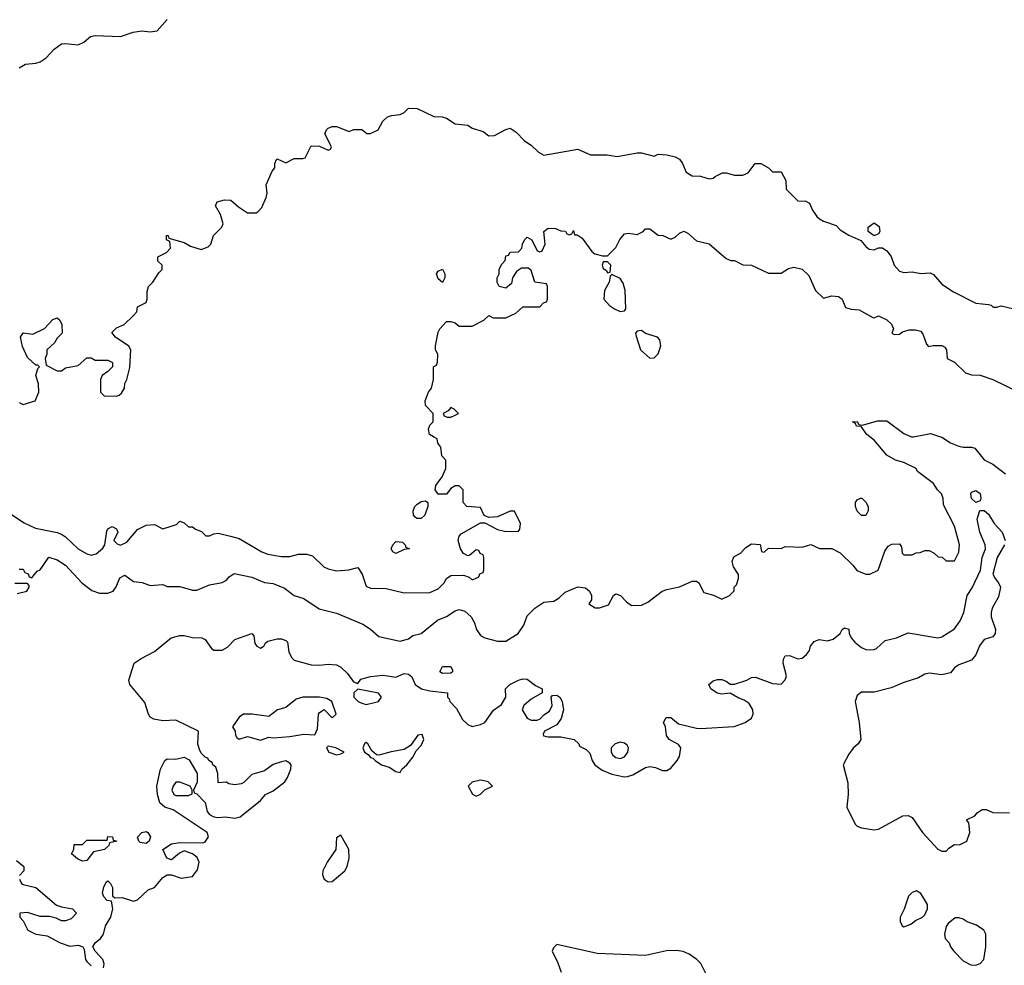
# Model space of a CAD drawing. Header units: inches. Extents: x 2348352 to 2479776, y 460422 to 613655.
# Tile 90 of 256: x 2413493 to 2418145, y 487503 to 491970. Entities that reach past the tile are written whole.
import ezdxf

# ---------------------------------------------------------------- set-up
doc = ezdxf.new("R2010")
doc.units = ezdxf.units.IN
doc.header["$MEASUREMENT"] = 0
doc.layers.add('C4418', color=7, linetype='Continuous')
doc.layers.add('C4419', color=7, linetype='Continuous')

msp = doc.modelspace()

# ---------------------------------------------------------------- linework, layer by layer
at = {"layer": 'C4418', "color": 4}
for points, elevation in [([(2413450, 489636), (2413513.7, 489593.7), (2413567.5, 489567.5), (2413670, 489547.7), (2413690, 489539.1), (2413710, 489527.7), (2413770, 489470.7), (2413810, 489446.8), (2413830, 489441), (2413853.6, 489446.4), (2413885.6, 489474.4), (2413895.3, 489490), (2413905.4, 489554.6), (2413910, 489564.7), (2413930, 489576), (2413950, 489564.7), (2413957.3, 489550), (2413938, 489510), (2413954, 489494), (2413970, 489487.7), (2413998.4, 489501.6), (2414050, 489562), (2414090, 489582), (2414130, 489584.7), (2414170, 489564.7), (2414234, 489586), (2414250, 489602), (2414270, 489594), (2414290, 489574), (2414310, 489574), (2414323.6, 489563.6), (2414352.7, 489552.7), (2414372.7, 489532.7), (2414390, 489532), (2414410, 489542), (2414430, 489544.7), (2414488.9, 489531.1), (2414530, 489518.8), (2414636.8, 489456.8), (2414665.2, 489445.2), (2414730, 489434.8), (2414770, 489434.8), (2414810, 489446), (2414850, 489446), (2414876.8, 489436.8), (2414930, 489386), (2414950, 489376), (2414990, 489366), (2415048.4, 489371.6), (2415090, 489382), (2415111.6, 489351.6), (2415130, 489294), (2415150, 489284.7), (2415223.6, 489283.6), (2415310, 489262), (2415430, 489264.7), (2415470, 489282), (2415498, 489310), (2415508.9, 489331.1), (2415530, 489344.7), (2415590, 489346), (2415616, 489336), (2415630, 489324.7), (2415646, 489330), (2415662, 489338), (2415667.3, 489352.7), (2415682, 489358), (2415686, 489370), (2415686, 489430), (2415682, 489442), (2415668, 489448), (2415662, 489462), (2415650, 489466), (2415619.6, 489440.4), (2415610, 489438), (2415590, 489448), (2415575.3, 489470), (2415564, 489510), (2415569, 489531), (2415578, 489542), (2415670, 489594), (2415690, 489594), (2415750, 489562), (2415790, 489552), (2415850, 489554), (2415856.4, 489563.6), (2415859, 489590), (2415830, 489648), (2415810, 489648.7), (2415750, 489622), (2415710, 489618), (2415687.3, 489627.3), (2415670, 489666), (2415606, 489670), (2415588, 489690), (2415588, 489750), (2415570, 489768), (2415550, 489768), (2415530, 489755.3), (2415510, 489728), (2415470, 489728), (2415455.3, 489750), (2415459, 489770), (2415488.7, 489810), (2415506, 489850), (2415506, 489890), (2415488, 489910), (2415482, 489950), (2415468, 489970), (2415466, 489990), (2415447.5, 490000)], 72), ([(2413490, 489374), (2413510, 489374), (2413518, 489358), (2413532.7, 489352.7), (2413538, 489338), (2413550, 489334), (2413575.3, 489364.7), (2413590, 489372), (2413630, 489431), (2413670, 489418.8), (2413710, 489394), (2413786, 489310), (2413833.7, 489273.7), (2413870, 489260.7), (2413910, 489260.7), (2413935.3, 489270), (2413949.5, 489290.5), (2413966.2, 489333.8), (2413990, 489346.8), (2414030, 489316), (2414070.9, 489310.9), (2414110, 489298), (2414170, 489302), (2414190, 489292), (2414250, 489292), (2414310, 489276), (2414330, 489276), (2414390, 489301), (2414450, 489312), (2414470, 489322), (2414482, 489338), (2414505.6, 489354.4), (2414590, 489337.3), (2414650, 489311), (2414690, 489306), (2414744.5, 489284.5), (2414790, 489250.8), (2414835.2, 489235.2), (2414907.7, 489187.7), (2414990, 489166.8), (2415114.4, 489114.4), (2415150, 489091), (2415190, 489056), (2415290, 489034.8), (2415330, 489046), (2415350, 489061), (2415390, 489071), (2415466.5, 489133.5), (2415510, 489150.6), (2415550, 489178), (2415570, 489184.4), (2415596.2, 489176.2), (2415625.5, 489150), (2415641.1, 489121.1), (2415650.5, 489090), (2415670, 489060.5), (2415690, 489050.5), (2415750, 489034), (2415790, 489034.8), (2415848.7, 489070), (2415875.3, 489110), (2415890, 489154), (2415926, 489190), (2415970, 489218), (2416016.6, 489223.4), (2416041.5, 489238.5), (2416070, 489266), (2416130, 489290.7), (2416166.4, 489286.4), (2416184.7, 489270), (2416194, 489250), (2416194, 489230), (2416182, 489210), (2416211.6, 489191.6), (2416231.6, 489191.6), (2416274, 489206), (2416298, 489250), (2416310, 489258), (2416332, 489250), (2416359.6, 489219.6), (2416383.6, 489203.6), (2416430, 489204.7), (2416461.2, 489218.8), (2416528, 489270), (2416550, 489278.8), (2416610, 489291), (2416670, 489318), (2416690, 489318), (2416702, 489310), (2416724.7, 489264.7), (2416771.1, 489251.1), (2416810, 489232), (2416846, 489250), (2416868, 489272), (2416868.7, 489290), (2416879, 489301), (2416888.7, 489330), (2416889, 489350), (2416865.6, 489385.6), (2416859.3, 489410), (2416866.8, 489433.2), (2416898, 489450), (2416923.1, 489476.9), (2416950, 489494), (2416991.6, 489491.6), (2416998, 489458), (2417010, 489454), (2417030, 489474), (2417090, 489472), (2417110, 489482), (2417190, 489478), (2417230, 489491.3), (2417271.6, 489471.6), (2417330, 489472), (2417370, 489452), (2417430, 489392), (2417447.5, 489367.5), (2417490, 489351.3), (2417510, 489351.3), (2417548, 489370), (2417580.4, 489459.6), (2417596.4, 489483.6), (2417612.7, 489492.7), (2417650, 489494), (2417659.6, 489479.6), (2417662, 489450), (2417670, 489442), (2417710, 489442), (2417728.4, 489451.6), (2417747.3, 489452.7), (2417770, 489462), (2417790, 489462), (2417814, 489450), (2417832.7, 489432.7), (2417851.6, 489431.6), (2417870, 489414), (2417910, 489414), (2417930, 489454), (2417933.2, 489490), (2417910, 489578), (2417858, 489678), (2417855.3, 489710), (2417848, 489730), (2417829.1, 489749.1), (2417810, 489779), (2417735.3, 489835.3), (2417728, 489850), (2417670, 489879), (2417630, 489889.2), (2417590, 489913.2), (2417530, 489984), (2417508.7, 490000)], 68), ([(2417707, 490000), (2417710, 489998.8), (2417716.2, 490000)], 68), ([(2417843.7, 490000), (2417850, 489998), (2417890, 489971.3), (2417930, 489956), (2417950, 489951.3), (2417990, 489951.3), (2418006, 489946), (2418050, 489891), (2418090.5, 489870.5), (2418150, 489824.7)], 68), ([(2413889, 487491), (2413892.7, 487510), (2413885.2, 487530), (2413849, 487570), (2413839, 487590), (2413849, 487610), (2413874, 487630), (2413889, 487650), (2413899, 487690), (2413924, 487730), (2413933.2, 487770), (2413926, 487806), (2413906, 487810), (2413890, 487826), (2413884, 487844), (2413890, 487874), (2413903.1, 487896.9), (2413910, 487902), (2413922, 487890), (2413930.9, 487870.9), (2413932, 487832), (2413942, 487822), (2413976.4, 487823.6), (2414030, 487806), (2414050, 487812), (2414100.2, 487859.8), (2414130, 487871.3), (2414170, 487918), (2414189.3, 487930.7), (2414210, 487931), (2414255.3, 487915.3), (2414310, 487922.8), (2414333.6, 487953.6), (2414341.2, 487990), (2414332.1, 488012.1), (2414310, 488029.2), (2414270, 488044), (2414247.3, 488032.7), (2414210, 488002), (2414188.7, 488010), (2414168.7, 488050), (2414210, 488077.3), (2414250, 488082.8), (2414357.5, 488082.5), (2414370, 488086.8), (2414385.2, 488110), (2414379, 488130), (2414370, 488137.2), (2414217.5, 488237.5), (2414178, 488250), (2414155.3, 488270), (2414144, 488310), (2414141.2, 488350), (2414158, 488430), (2414179, 488470), (2414190, 488478.8), (2414230, 488476.3), (2414270, 488486.8), (2414294.4, 488474.4), (2414331.3, 488410), (2414331, 488369), (2414314, 488330), (2414318, 488318), (2414330, 488314), (2414370, 488272), (2414378.8, 488230), (2414390, 488216), (2414410, 488204), (2414430, 488202), (2414464.5, 488204.5), (2414510, 488198.8), (2414534.8, 488205.2), (2414630, 488281), (2414654, 488310), (2414690, 488327.7), (2414745.2, 488370), (2414758, 488390), (2414773.2, 488430), (2414775.3, 488450), (2414770, 488458), (2414750, 488468.7), (2414730, 488465.2), (2414690, 488452.3), (2414650, 488421.2), (2414590, 488405.2), (2414552.7, 488367.3), (2414539.3, 488360.7), (2414510, 488356), (2414481.2, 488361.2), (2414470, 488368), (2414430, 488366), (2414428.7, 488410), (2414419, 488439), (2414406, 488450), (2414402, 488462), (2414386, 488470), (2414382, 488482), (2414370, 488486), (2414350, 488506), (2414342, 488522), (2414334, 488550), (2414338, 488610), (2414230, 488662), (2414170, 488658), (2414126.6, 488666.6), (2414110, 488675.3), (2414101.2, 488690), (2414084.8, 488744.8), (2414014, 488830), (2414009.2, 488850), (2414034, 488930), (2414066.8, 488953.2), (2414130, 488986), (2414209.3, 489050.7), (2414250, 489061), (2414270, 489061), (2414310, 489051.3), (2414354, 489050), (2414370, 489042), (2414399.6, 488999.6), (2414410, 488992), (2414450, 488992), (2414474.6, 489005.4), (2414510, 489042), (2414590, 489071.3), (2414599.6, 489059.6), (2414603.6, 489023.6), (2414614, 489010), (2414630, 489002), (2414646, 489010), (2414654, 489026), (2414665.2, 489034.8), (2414710, 489046), (2414730, 489044.7), (2414750, 489038), (2414758, 489030), (2414764.5, 488984.5), (2414777.5, 488957.5), (2414790, 488944), (2414870, 488922), (2414910, 488920.7), (2414950, 488926), (2414990, 488922), (2415010, 488912), (2415042, 488882), (2415070, 488842), (2415090, 488834), (2415104.7, 488855.3), (2415150, 488866.8), (2415210, 488873.4), (2415270, 488864.7), (2415310, 488881), (2415330, 488878), (2415345.4, 488865.4), (2415362, 488830), (2415392, 488810), (2415430, 488800.5), (2415514, 488790), (2415514, 488770), (2415522, 488762), (2415524.7, 488750), (2415556.3, 488716.3), (2415584.9, 488664.9), (2415610, 488641), (2415630, 488631.3), (2415670, 488641), (2415690, 488651), (2415732, 488708), (2415770, 488736), (2415789.2, 488770), (2415788, 488810), (2415808, 488830), (2415850, 488850.6), (2415870, 488856.3), (2415890, 488854.8), (2415930, 488824.7), (2415962, 488810), (2415962, 488790), (2415910, 488761.2), (2415874.8, 488730), (2415866.8, 488710), (2415890.5, 488670.5), (2415910, 488660.7), (2415938, 488662), (2415952.5, 488667.5), (2415970, 488686), (2415996.2, 488703.8), (2416009.3, 488730), (2416004, 488770), (2416010, 488778), (2416030, 488778.8), (2416044.7, 488770), (2416056.3, 488750), (2416061.6, 488710), (2416050.4, 488669.6), (2416030, 488639), (2415972, 488610), (2415965.4, 488594.6), (2415967.3, 488587.3), (2415990, 488582.8), (2416050, 488582), (2416112, 488570), (2416134, 488550), (2416138, 488538), (2416170, 488522), (2416186, 488506), (2416198, 488470), (2416210.7, 488450), (2416244.4, 488424.4), (2416290, 488406), (2416350, 488393), (2416364.8, 488395.2), (2416390, 488402.8), (2416450, 488437.3), (2416470, 488443), (2416497.3, 488437.3), (2416530, 488423), (2416550, 488423), (2416570, 488434), (2416598.4, 488470), (2416609.5, 488490), (2416617.2, 488530), (2416606, 488546), (2416562, 488570), (2416549.3, 488589.3), (2416544, 488630), (2416534, 488650), (2416546.8, 488673.2), (2416570, 488674), (2416604.7, 488644.7), (2416690, 488623.1), (2416710, 488622), (2416868.2, 488631.8), (2416921.2, 488650), (2416950, 488670.8), (2416958.7, 488690), (2416956.9, 488710), (2416939.2, 488739.2), (2416916.2, 488756.2), (2416886.9, 488766.9), (2416850, 488789.3), (2416810, 488784.5), (2416788.1, 488788.1), (2416759, 488810), (2416749.2, 488830), (2416770, 488846.8), (2416790, 488854), (2416810, 488854), (2416830, 488846), (2416850, 488831), (2416870, 488830.8), (2416928, 488850), (2416950, 488862.8), (2416970, 488864), (2417050, 488834.8), (2417090, 488832), (2417110, 488852), (2417116, 488870), (2417099.3, 488930), (2417101.2, 488950), (2417110, 488964.7), (2417130, 488966), (2417170, 488950.7), (2417190, 488954), (2417210, 488970.8), (2417223.7, 488990), (2417229.7, 489010.3), (2417246.7, 489033.3), (2417270, 489041.6), (2417310, 489036.3), (2417336.6, 489043.4), (2417368.7, 489070), (2417378, 489090), (2417390, 489098), (2417410.9, 489090.9), (2417411.3, 489070), (2417421, 489050), (2417438.8, 489030), (2417470, 489004), (2417490, 488994.8), (2417510, 488994), (2417530, 488994.8), (2417540.2, 488999.8), (2417582, 489038), (2417635.3, 489050), (2417690, 489074), (2417830, 489050.8), (2417850, 489054.8), (2417910, 489093.4), (2417936.9, 489130), (2417954, 489170), (2417969.5, 489250), (2417993.4, 489286.6), (2418032.7, 489370), (2418040.7, 489430), (2418055.1, 489470), (2418054.5, 489490), (2418029.5, 489550), (2418016, 489610), (2418029, 489651), (2418050, 489651), (2418070, 489634.8), (2418096.3, 489590), (2418134.8, 489550), (2418148, 489510)], 64), ([(2418145.5, 489490), (2418110.5, 489430), (2418091, 489351), (2418101, 489330), (2418118, 489310), (2418126, 489290), (2418116.7, 489243.3), (2418086.8, 489190), (2418082.8, 489170), (2418082.8, 489150), (2418102.8, 489090), (2418101, 489070), (2418090, 489055.3), (2418050, 489042), (2418028.1, 489011.9), (2418010.4, 488969.6), (2417990, 488944), (2417930, 488922), (2417910, 488908.7), (2417890, 488885.2), (2417850, 488875.1), (2417790, 488882.7), (2417770, 488879.3), (2417739.1, 488860.9), (2417670, 488839), (2417610, 488814), (2417530, 488794), (2417470, 488794), (2417450, 488778), (2417440.7, 488750), (2417459.1, 488650), (2417466.8, 488570), (2417454.8, 488550), (2417430, 488529.2), (2417410, 488501.2), (2417383.1, 488450), (2417404.8, 488364.8), (2417407.4, 488310), (2417401.1, 488250), (2417440.7, 488170), (2417450, 488160.7), (2417470, 488153.4), (2417530, 488144), (2417550, 488146.8), (2417666, 488210), (2417691.1, 488211.1), (2417710, 488202), (2417758, 488130), (2417830, 488052), (2417850, 488042), (2417870, 488042), (2417883.1, 488056.9), (2417910, 488074), (2417932.7, 488072.7), (2417968, 488090), (2417982, 488130), (2417976.4, 488176.4), (2417966, 488190), (2418006, 488210), (2418016.4, 488223.6), (2418040.4, 488239.6), (2418059.6, 488239.6), (2418090, 488224.7), (2418170, 488222.8)], 64), ([(2413480.4, 489259.6), (2413526, 489270), (2413538, 489290), (2413538, 489298), (2413530, 489306), (2413470, 489306)], 68), ([(2413478, 487998), (2413512, 487970), (2413512, 487950), (2413492.7, 487927.3)], 64), ([(2413492, 487910), (2413502, 487890), (2413510, 487884.7), (2413570, 487871.3), (2413667.5, 487787.5), (2413690, 487778.8), (2413742, 487770), (2413761, 487750), (2413736.7, 487723.3), (2413710, 487713.2), (2413690, 487714), (2413665.6, 487725.6), (2413633.6, 487733.6), (2413590, 487734), (2413530, 487753.2), (2413494, 487750), (2413494, 487730), (2413510, 487714), (2413531.3, 487670), (2413570, 487650.8), (2413623, 487643), (2413684.7, 487610), (2413730, 487594), (2413770, 487598.8), (2413790.7, 487590.7), (2413797.3, 487577.3), (2413804, 487530), (2413810, 487521), (2413830, 487500.7)], 64), ([(2416750, 487433.2), (2416711.7, 487511.7), (2416691.5, 487531.5), (2416655.4, 487555.4), (2416628.3, 487568.3), (2416593.7, 487573.7), (2416549.1, 487570.9), (2416450.3, 487549.7), (2416221.4, 487558.6), (2416030, 487602), (2416014.4, 487585.6), (2416008.5, 487570), (2416035.6, 487515.6), (2416051.3, 487471.3)], 64)]:
    msp.add_lwpolyline(points, dxfattribs=dict(at, elevation=elevation))
for points, elevation in [([(2418010, 489688.7), (2417990, 489708.7), (2417986, 489730), (2417990, 489738), (2418010, 489746), (2418030, 489731.3), (2418034, 489710), (2418030, 489698)], 64), ([(2415370, 489613.2), (2415360.7, 489620.7), (2415353.2, 489630), (2415352.3, 489650), (2415359.3, 489670), (2415370, 489680.7), (2415390, 489694.8), (2415410, 489698), (2415422, 489690), (2415421, 489670), (2415406.8, 489630), (2415390, 489613.2)], 72), ([(2417470, 489628), (2417450, 489648), (2417442, 489670), (2417442, 489690), (2417450, 489702), (2417466, 489710), (2417472, 489710), (2417491.1, 489691.1), (2417502, 489670), (2417502, 489650), (2417490, 489628)], 68), ([(2415270, 489448), (2415256.4, 489456.4), (2415248.7, 489470), (2415255.3, 489490), (2415270, 489504.7), (2415302, 489502), (2415314, 489490), (2415318, 489478), (2415334, 489470), (2415310, 489468)], 72), ([(2415490, 488882), (2415478, 488890), (2415490, 488914), (2415530, 488914), (2415538, 488898), (2415538, 488890), (2415530, 488884)], 64), ([(2415090, 488808), (2415072, 488790), (2415072, 488770), (2415092, 488750), (2415110, 488741), (2415130, 488734.8), (2415170, 488744), (2415188, 488750), (2415202, 488770), (2415188.9, 488788.9)], 64), ([(2414830, 488769.6), (2414799.9, 488760.1), (2414750, 488720.9), (2414710.7, 488709.3), (2414670, 488678), (2414590, 488689), (2414551.1, 488688.9), (2414530, 488675.3), (2414498, 488630), (2414511.3, 488610), (2414512, 488590), (2414519.6, 488579.6), (2414530, 488572), (2414570, 488584.7), (2414630, 488567.3), (2414670, 488581), (2414690, 488578), (2414770, 488584), (2414835.3, 488595.3), (2414888, 488592), (2414900.4, 488619.6), (2414905.2, 488690), (2414910, 488698), (2414931, 488711), (2414970, 488672), (2414988, 488690), (2414968, 488750), (2414944, 488764), (2414909.3, 488769.3)], 64), ([(2415394, 488594), (2415374, 488590), (2415338.8, 488541.2), (2415310, 488522), (2415248.1, 488511.9), (2415190, 488495.3), (2415178, 488498), (2415156.4, 488516.4), (2415138, 488550), (2415130, 488555.3), (2415122, 488550), (2415114, 488530), (2415122, 488510), (2415139.8, 488499.8), (2415150, 488484.7), (2415162, 488482), (2415172, 488470), (2415202, 488450), (2415239.1, 488439.1), (2415270, 488418), (2415290, 488414), (2415298, 488430), (2415322, 488450), (2415352.5, 488487.5), (2415364.7, 488515.3), (2415390, 488542), (2415402, 488570)], 64), ([(2414950, 488538), (2414942, 488530), (2414954, 488510), (2414990, 488498), (2415010, 488502), (2415026, 488510), (2414986, 488530), (2414964.7, 488535.3)], 64), ([(2416330, 488558), (2416306.8, 488550), (2416287.7, 488530), (2416287.3, 488510), (2416295.9, 488495.9), (2416310, 488484.9), (2416330, 488480.5), (2416350, 488487.7), (2416366.6, 488510), (2416369.2, 488530), (2416362.7, 488542.7), (2416350, 488553.2)], 68), ([(2414250, 488368.7), (2414230, 488368), (2414218, 488350), (2414212, 488330), (2414222, 488310), (2414230, 488304.7), (2414290, 488304.7), (2414307.3, 488312.7), (2414308, 488330), (2414298, 488350)], 64), ([(2415670, 488377.2), (2415631.1, 488368.9), (2415612, 488350), (2415631.6, 488311.6), (2415650, 488302), (2415670, 488312), (2415690, 488332), (2415726, 488350), (2415706, 488370), (2415692.9, 488372.9)], 64), ([(2413790, 487995.3), (2413765.6, 488005.6), (2413738, 488030), (2413748, 488050), (2413750, 488074), (2413790, 488074), (2413810, 488094), (2413906, 488094), (2413910, 488111), (2413932, 488110), (2413934, 488094), (2413952, 488090), (2413918, 488082), (2413914, 488070), (2413894, 488050), (2413841, 488039), (2413810, 487998)], 64), ([(2414090, 488079), (2414062.7, 488082.7), (2414055.3, 488090), (2414049, 488109), (2414070, 488130.8), (2414090, 488134.8), (2414098, 488130), (2414110.8, 488110), (2414104.7, 488090)], 64), ([(2415010, 488118), (2414990, 488106), (2414986, 488050), (2414945.5, 487990), (2414925.5, 487950), (2414924, 487930), (2414931, 487910), (2414950, 487897.3), (2414970, 487899.1), (2415029.3, 487950), (2415040.9, 487970), (2415049.2, 488009.2), (2415048.7, 488050)], 64), ([(2417730, 487855.3), (2417710, 487848), (2417692, 487830), (2417671, 487769), (2417652, 487730), (2417652, 487710), (2417662, 487690), (2417670, 487684.7), (2417703.1, 487696.9), (2417724.7, 487715.3), (2417758, 487730), (2417770, 487742), (2417782, 487770), (2417782, 487790), (2417759, 487830), (2417750, 487842)], 64), ([(2417930, 487728), (2417912.7, 487727.3), (2417879.6, 487700.4), (2417870, 487686), (2417862, 487650), (2417864.7, 487630), (2417884.7, 487610), (2417891, 487590), (2417906, 487570), (2417950, 487524.7), (2417986, 487506), (2418010, 487504.7), (2418030, 487512), (2418048, 487530), (2418058, 487590), (2418058, 487650), (2418048, 487670), (2418013.6, 487693.6), (2417969, 487709), (2417950, 487722)], 64)]:
    msp.add_lwpolyline(points, close=True, dxfattribs=dict(at, elevation=elevation))
at = {"layer": 'C4419', "color": 4}
for points, elevation in [([(2413490, 491742), (2413520.4, 491759.6), (2413570, 491764.7), (2413590, 491771.3), (2413618, 491790), (2413655.3, 491830), (2413690, 491856), (2413710, 491858), (2413770, 491851), (2413795.5, 491864.5), (2413828, 491890), (2413850, 491896), (2413970, 491891), (2414029.5, 491910.5), (2414070, 491917.3), (2414110, 491913), (2414143.2, 491916.8), (2414189.3, 491970.7)], 84), ([(2413490, 490162), (2413510, 490152), (2413566, 490170), (2413584, 490210), (2413581.2, 490250), (2413569.3, 490290), (2413578, 490322), (2413586, 490330), (2413578, 490338), (2413570, 490338), (2413530, 490374), (2413505.8, 490425.8), (2413497.2, 490470), (2413510, 490490.8), (2413555.3, 490484.7), (2413610, 490512), (2413650, 490554), (2413670, 490562), (2413682, 490550), (2413692, 490530), (2413694, 490490), (2413670, 490466), (2413656.9, 490443.1), (2413622, 490410), (2413622, 490390), (2413614, 490370), (2413618, 490338), (2413670, 490312), (2413690, 490312), (2413710, 490324.7), (2413770, 490336), (2413810, 490372), (2413830, 490372), (2413850, 490362), (2413910, 490362), (2413932, 490350), (2413932, 490330), (2413910, 490308), (2413882, 490290), (2413874, 490270), (2413874, 490210), (2413892.7, 490192.7), (2413950, 490191.3), (2413963.1, 490196.9), (2413974.6, 490205.4), (2413988.7, 490230), (2413989.2, 490250.8), (2413999, 490270), (2414013.6, 490326.4), (2414018, 490410), (2414008.4, 490428.4), (2413946, 490470), (2413928, 490492), (2413950, 490514), (2413986, 490530), (2414028.4, 490571.6), (2414046, 490590), (2414050, 490614), (2414090, 490634), (2414095.3, 490650), (2414094.6, 490685.4), (2414102, 490710), (2414122, 490730), (2414150, 490774), (2414166, 490790), (2414166, 490810), (2414146, 490830), (2414146, 490850), (2414186, 490870), (2414206, 490890), (2414202, 490922), (2414186, 490930), (2414186, 490950), (2414194, 490950), (2414198, 490938), (2414270, 490918), (2414299.8, 490899.8), (2414350, 490884.7), (2414383.1, 490896.9), (2414395.3, 490910), (2414409, 490951), (2414448.7, 490990), (2414454.6, 491005.4), (2414442, 491050), (2414418, 491090), (2414426, 491110), (2414460.2, 491119.8), (2414490, 491118), (2414526.4, 491086.4), (2414570, 491058), (2414610, 491058), (2414618, 491062), (2414636.4, 491083.6), (2414658, 491130), (2414662, 491150), (2414658, 491190), (2414685.6, 491254.4), (2414698, 491270), (2414698, 491290), (2414706, 491310), (2414710, 491312), (2414750, 491294), (2414790, 491314), (2414830, 491314), (2414842, 491318), (2414870, 491374), (2414910, 491372), (2414950, 491354), (2414962, 491358), (2414966, 491370), (2414935.3, 491430), (2414942, 491450), (2414950, 491458), (2414970, 491464.7), (2414990, 491464.7), (2415050, 491442), (2415070, 491451.3), (2415110, 491452), (2415132.7, 491432.7), (2415150, 491432), (2415186, 491450), (2415208, 491490), (2415230, 491511.3), (2415250, 491518), (2415290, 491522), (2415308.9, 491531.1), (2415330, 491551.3), (2415370.9, 491550.9), (2415450, 491512), (2415488.4, 491511.6), (2415510, 491504.7), (2415550, 491478), (2415610, 491471.3), (2415630, 491458), (2415682, 491442), (2415710, 491422), (2415736.4, 491423.6), (2415790, 491452), (2415810, 491458), (2415838, 491438), (2415878, 491398), (2415910, 491378), (2415943.8, 491343.8), (2415970, 491330.7), (2416130, 491358.8), (2416190, 491331.3), (2416268.9, 491331.1), (2416316, 491324), (2416410, 491341), (2416430, 491341), (2416490, 491324.7), (2416510, 491334), (2416550, 491332), (2416590, 491322), (2416610, 491311.3), (2416624.7, 491290), (2416642, 491250), (2416670, 491232), (2416710, 491231.3), (2416750, 491218), (2416770, 491222), (2416778, 491230), (2416813.6, 491246.4), (2416830, 491246.8), (2416870, 491234.8), (2416910, 491236), (2416934, 491246), (2416968, 491290), (2416994, 491290), (2417030.9, 491270.9), (2417050, 491252), (2417091.1, 491251.1), (2417112, 491210), (2417114, 491170), (2417170, 491114), (2417207.3, 491112.7), (2417223.6, 491103.6), (2417238, 491070), (2417259.6, 491039.6), (2417272, 491030), (2417290, 491018), (2417350, 490998), (2417370, 490978), (2417410, 490952), (2417467.5, 490927.5), (2417490, 490898), (2417505.8, 490885.8), (2417530, 490882.8), (2417550, 490892), (2417570, 490892), (2417590, 490878), (2417610, 490852), (2417624.7, 490810), (2417650, 490782.8), (2417670, 490776), (2417710, 490778.8), (2417750, 490771), (2417794, 490774), (2417810, 490766), (2417850, 490721), (2417905.2, 490685.2), (2418010, 490630.8), (2418070, 490624.7), (2418082, 490622), (2418092.7, 490612.7), (2418110, 490612), (2418130, 490618), (2418190, 490604.7)], 76), ([(2415447.5, 490000), (2415429, 490010), (2415424.7, 490035.3), (2415430, 490054), (2415446, 490070), (2415446, 490110), (2415410, 490148), (2415408.7, 490170), (2415424, 490210), (2415438, 490230), (2415448.7, 490270), (2415448.7, 490330), (2415462, 490338), (2415467.3, 490352.7), (2415468, 490390), (2415458, 490410), (2415458, 490430), (2415470, 490494), (2415478, 490510), (2415510, 490544.7), (2415530, 490544.7), (2415550, 490538), (2415570, 490522), (2415630, 490522), (2415686, 490550), (2415710, 490572), (2415730, 490562), (2415790, 490562), (2415836.4, 490583.6), (2415870, 490614), (2415950, 490614), (2415967.3, 490632.7), (2415982, 490638), (2415986, 490650), (2415986, 490710), (2415982, 490722), (2415926, 490730), (2415910, 490786), (2415896.4, 490796.4), (2415863.6, 490796.4), (2415839.6, 490780.4), (2415822, 490750), (2415816, 490724), (2415790, 490702), (2415758, 490710), (2415748.9, 490728.9), (2415748.7, 490750), (2415758, 490770), (2415758, 490790), (2415770, 490814), (2415787.3, 490832.7), (2415790, 490854), (2415802, 490858), (2415810, 490871.3), (2415850, 490874), (2415866, 490890), (2415868, 490910), (2415878, 490930), (2415890, 490942), (2415912, 490930), (2415938, 490878), (2415950, 490874), (2415962, 490878), (2415975.3, 490910), (2415968.7, 490970), (2415990, 490984.7), (2416023.6, 490983.6), (2416050, 490972), (2416071.6, 490971.6), (2416078, 490958), (2416090, 490954), (2416102, 490958), (2416110, 490974), (2416114, 490954), (2416126, 490954), (2416150, 490938), (2416195.3, 490875.3), (2416210, 490864.7), (2416246, 490854), (2416270, 490854), (2416286, 490870), (2416310, 490894), (2416328.7, 490931.3), (2416350, 490958), (2416370, 490961), (2416410, 490956), (2416438, 490970), (2416450, 490982), (2416470, 490982), (2416510, 490952), (2416531.3, 490951.3), (2416570, 490934), (2416590, 490942), (2416610, 490962), (2416630, 490971.3), (2416650, 490962), (2416690, 490924.7), (2416750.9, 490910.9), (2416830, 490842), (2416852.7, 490832.7), (2416870, 490832), (2416910, 490812), (2416951.1, 490811.1), (2417030, 490772), (2417090, 490772), (2417125.6, 490794.4), (2417150, 490801), (2417190, 490791), (2417221.4, 490761.4), (2417252, 490690), (2417290, 490654), (2417330, 490666), (2417362, 490662), (2417378, 490650), (2417394, 490610), (2417422, 490602), (2417458.8, 490598.8), (2417523.6, 490563.6), (2417530, 490562), (2417550.9, 490570.9), (2417590, 490552), (2417611.1, 490531.1), (2417622, 490510), (2417614, 490490), (2417623.6, 490483.6), (2417650, 490484.7), (2417664, 490496), (2417694.6, 490505.4), (2417725.4, 490505.4), (2417750, 490498), (2417762, 490482), (2417776.9, 490436.9), (2417786, 490426), (2417809, 490431), (2417850, 490431), (2417863.6, 490423.6), (2417872, 490410), (2417874, 490370), (2417910, 490352), (2417962, 490302), (2417990, 490292), (2418030, 490291.3), (2418091.1, 490271.1), (2418210, 490212)], 72), ([(2417508.7, 490000), (2417495.3, 490010), (2417468, 490048), (2417446, 490050), (2417442, 490062), (2417428, 490070), (2417450, 490072), (2417458, 490058), (2417474, 490054), (2417545.6, 490074.4), (2417590, 490074.8), (2417670, 490014.8), (2417707, 490000)], 68), ([(2417716.2, 490000), (2417795.3, 490015.3), (2417843.7, 490000)], 68)]:
    msp.add_lwpolyline(points, dxfattribs=dict(at, elevation=elevation))
for points, elevation in [([(2417530, 490948.7), (2417502, 490970), (2417502, 490990), (2417530, 491011), (2417553.4, 490993.4), (2417556, 490970), (2417550, 490958)], 76), ([(2416270, 490826), (2416250, 490826), (2416244.7, 490810), (2416250, 490794), (2416264.7, 490784.7), (2416270, 490774), (2416282, 490778), (2416286, 490810)], 72), ([(2415490, 490728), (2415470, 490746), (2415462, 490770), (2415470, 490782), (2415490, 490792), (2415502, 490770), (2415502, 490750)], 72), ([(2416290, 490766), (2416282, 490758), (2416278, 490730), (2416256, 490690), (2416252, 490650), (2416279.6, 490619.6), (2416303.6, 490603.6), (2416330, 490592), (2416350, 490594), (2416356.4, 490603.6), (2416354, 490690), (2416344.7, 490724.7), (2416330, 490748)], 72), ([(2416430, 490502), (2416410, 490498), (2416402, 490490), (2416404.7, 490475.3), (2416426, 490410), (2416470, 490371.3), (2416490, 490372), (2416508.9, 490391.1), (2416522, 490430), (2416518, 490458), (2416506, 490470), (2416450, 490488)], 72), ([(2415530, 490138), (2415516.9, 490123.1), (2415494, 490110), (2415498, 490098), (2415512.7, 490092.7), (2415530, 490092), (2415550, 490102), (2415566, 490110), (2415546, 490130)], 72)]:
    msp.add_lwpolyline(points, close=True, dxfattribs=dict(at, elevation=elevation))

doc.saveas('drawing.dxf')
